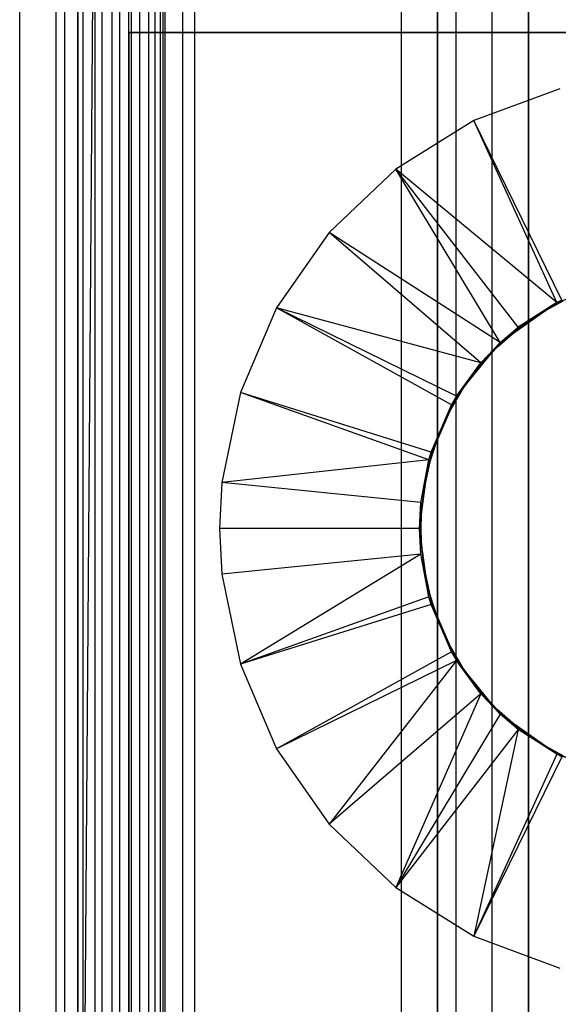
# Model space of a CAD drawing. Extents: x -18 to 18, y -209 to 194.
# Tile 74 of 108: x -18 to -3, y 32 to 59. Entities that reach past the tile are written whole.
import ezdxf

# ---------------------------------------------------------------- set-up
doc = ezdxf.new("R2010")
doc.units = 0
doc.header["$LTSCALE"] = 25.4
doc.layers.get('0').update_dxf_attribs({"linetype": 'CONTINUOUS'})

# ---------------------------------------------------------------- blocks, each defined once
blk = doc.blocks.new('PROFILE_FOCUS_15WB_STL')
at = {"color": 0}
for p, q in [((-18, -207, -70.5), (-18, 192, -70.492)), ((-18, -207, -55.5), (-18, 192, -55.492)), ((-18, -207, -55.5), (-18, 192, -55.492)), ((-14.996, 192, -70.5), (-18, -207, -70.5)), ((-14.996, 192, -70.5), (-18, -207, -70.5)), ((-18, -207, -70.5), (-18, 192, -70.492)), ((-17, -207, -57.736), (-17, 192, -57.736)), ((-17, -207, -69.5), (-17, 192, -69.5)), ((-17, -207, -67.5), (-17, 192, -67.5)), ((-17, -207, -68.496), (-17, 192, -68.496)), ((-17, -207, -68.496), (-17, 192, -68.496)), ((-17, -207, -69.5), (-17, 192, -69.5)), ((-17, -207, -57.736), (-17, 192, -57.736)), ((-17, -207, -67.5), (-17, 192, -67.5)), ((-16.762, -207, -55.086), (-16.762, 192, -55.086)), ((-16.762, -207, -55.914), (-16.762, 192, -55.914)), ((-16.762, -207, -55.086), (-16.762, 192, -55.086)), ((-16.762, -207, -55.914), (-16.762, 192, -55.914)), ((-16.404, -207, -52.849), (-16.404, 192, -52.849)), ((-16.404, -207, -52.849), (-16.404, 192, -52.849)), ((-16.393, -207, -54.345), (-16.393, 192, -54.345)), ((-16.393, -207, -56.655), (-16.393, 192, -56.655)), ((-16.393, -207, -54.345), (-16.393, 192, -54.345)), ((-16.393, -207, -56.655), (-16.393, 192, -56.655)), ((-15.924, -207, -58.354), (-15.924, 192, -58.354)), ((-15.924, -207, -58.354), (-15.924, 192, -58.354)), ((-15.733, -207, -53.845), (-15.733, 192, -53.845)), ((-15.733, -207, -53.845), (-15.733, 192, -53.845)), ((-15.733, -207, -57.155), (-15.733, 192, -57.155)), ((-15.733, -207, -57.155), (-15.733, 192, -57.155)), ((-15.452, -207, -52.534), (-15.452, 192, -52.534)), ((-15.452, -207, -52.534), (-15.452, 192, -52.534)), ((-14.996, -207, -70.5), (-14.996, 192, -70.5)), ((-14.996, -207, -67.5), (-14.996, 192, -67.5)), ((-14.996, -207, -68.496), (-14.996, 192, -68.496)), ((-14.996, -207, -69.5), (-14.996, 192, -69.5)), ((-14.996, -207, -67.5), (-14.996, 192, -67.5)), ((-14.996, -207, -69.5), (-14.996, 192, -69.5)), ((-14.996, -207, -70.5), (-14.996, 192, -70.5)), ((-14.996, -207, -68.496), (-14.996, 192, -68.496)), ((-14.919, -207, -53.692), (-14.919, 192, -53.692)), ((-14.919, -207, -53.692), (-14.919, 192, -53.692)), ((-14.919, -207, -57.308), (-14.919, 192, -57.308)), ((-14.919, -207, -57.308), (-14.919, 192, -57.308)), ((-14.69, -207, -58.484), (-14.69, 192, -58.484)), ((-14.69, -207, -58.484), (-14.69, 192, -58.484)), ((-14.45, -207, -52.551), (-14.45, 192, -52.551)), ((-14.45, -207, -52.551), (-14.45, 192, -52.551)), ((-14.274, -207, -43), (-14.274, 192, -43)), ((-14.274, -207, -43), (-14.274, 192, -43)), ((-14.123, -207, -53.917), (-14.123, 192, -53.917)), ((-14.123, -207, -53.917), (-14.123, 192, -53.917)), ((-14.123, -207, -57.083), (-14.123, 192, -57.083)), ((-14.123, -207, -57.083), (-14.123, 192, -57.083)), ((-14.058, 192, -42), (-14.058, -207, -42)), ((-14.058, 192, -42), (-14.058, -207, -42)), ((-14, -207, -37), (-14, 192, -36.992)), ((-14, -207, -37), (-14, 192, -36.992)), ((-13.509, -207, -54.474), (-13.509, 192, -54.474)), ((-13.509, -207, -52.896), (-13.509, 192, -52.896)), ((-13.509, -207, -52.896), (-13.509, 192, -52.896)), ((-13.509, -207, -54.474), (-13.509, 192, -54.474)), ((-13.509, -207, -56.526), (-13.509, 192, -56.526)), ((-13.509, -207, -58.104), (-13.509, 192, -58.104)), ((-13.509, -207, -56.526), (-13.509, 192, -56.526)), ((-13.509, -207, -58.104), (-13.509, 192, -58.104)), ((-13.193, 192, -38), (-13.193, -207, -38)), ((-13.193, 192, -38), (-13.193, -207, -38)), ((-6, 192, -40.3), (-6, -207, -40.3)), ((-6, 192, -38), (-6, -207, -38)), ((-6, 192, -40.3), (-6, -207, -40.3)), ((-6, 192, -38), (-6, -207, -38)), ((-5, -207, -38), (-5, 192, -38)), ((-5, -207, -39.3), (-5, 192, -39.3)), ((-5, -207, -38), (-5, 192, -38)), ((-5, -207, -39.3), (-5, 192, -39.3)), ((-4, -207, -44.896), (-4, 192, -44.896)), ((-4, -207, -43), (-4, 192, -43)), ((-4, -207, -44.896), (-4, 192, -44.896)), ((-4, -207, -43), (-4, 192, -43)), ((-4, -207, -40.3), (-4, 192, -40.3)), ((-4, 192, -42), (-4, -207, -42)), ((-4, -207, -40.3), (-4, 192, -40.3)), ((-4, 192, -42), (-4, -207, -42)), ((-6.5, 77.885, -11), (-6.5, -77.885, -11)), ((-6.5, 77.885, -11), (-6.5, -77.885, -11)), ((-16.25, -15, -33), (-16.25, 72, -33)), ((-16.25, -72, -10), (-16.25, 72, -10)), ((-16.25, -15, -33), (-16.25, 72, -33)), ((-16.25, -72, -10), (-16.25, 72, -10)), ((-15.25, 71.655, -32), (-15.25, -15, -32)), ((-15.25, 71.655, -11), (-15.25, -71.655, -11)), ((-15.25, 71.655, -32), (-15.25, -15, -32)), ((-15.25, 71.655, -11), (-15.25, -71.655, -11)), ((-7.5, 68.779, 0), (-7.5, -43.979, 0)), ((-7.5, 68.779, 0), (-7.5, -43.979, 0)), ((-7.5, 68.779, -10), (-7.5, -78.579, -10)), ((-7.5, 68.779, -10), (-7.5, -78.579, -10)), ((-6.5, -43.979, -1), (-6.5, 68.779, -1)), ((-6.5, -43.979, -1), (-6.5, 68.779, -1)), ((15, 58.734, -70.5), (-15, 58.734, -70.5)), ((-15, 58.734, -70.5), (-15, 58.734, -61.8)), ((-15, 58.734, -61.8), (15, 58.734, -61.8)), ((-15, -73.566, -61.8), (-15, 58.734, -61.8)), ((-15, 58.734, -70.5), (-15, 58.734, -61.8)), ((-15, 58.734, -70.5), (-15, -73.566, -70.5)), ((-15, 58.734, -61.8), (15, 58.734, -61.8)), ((-15, -73.566, -61.8), (-15, 58.734, -61.8)), ((-15, 58.734, -70.5), (-15, -73.566, -70.5)), ((15, 58.734, -70.5), (-15, 58.734, -70.5)), ((-3.133, 57.185, -70.5), (-5.505, 56.307, -70.5)), ((-3.133, 57.185, -70.5), (-5.505, 56.307, -70.5)), ((-5.505, 56.307, -70.5), (-7.651, 54.969, -70.5)), ((-5.505, 56.307, -70.5), (-7.651, 54.969, -70.5)), ((-3.083, 51.369, -62.056), (-5.505, 56.307, -70.5)), ((-3.083, 51.369, -62.056), (-5.505, 56.307, -70.5)), ((-3.22, 51.299, -62.056), (-5.505, 56.307, -70.5)), ((-3.22, 51.299, -62.056), (-5.505, 56.307, -70.5)), ((-7.651, 54.969, -70.5), (-9.484, 53.226, -70.5)), ((-7.651, 54.969, -70.5), (-9.484, 53.226, -70.5)), ((-3.22, 51.299, -62.056), (-7.651, 54.969, -70.5)), ((-4.285, 50.62, -62.056), (-7.651, 54.969, -70.5)), ((-3.22, 51.299, -62.056), (-7.651, 54.969, -70.5)), ((-4.285, 50.62, -62.056), (-7.651, 54.969, -70.5)), ((-4.778, 50.2, -62.056), (-7.651, 54.969, -70.5)), ((-4.778, 50.2, -62.056), (-7.651, 54.969, -70.5)), ((-9.484, 53.226, -70.5), (-10.929, 51.151, -70.5)), ((-9.484, 53.226, -70.5), (-10.929, 51.151, -70.5)), ((-4.778, 50.2, -62.056), (-9.484, 53.226, -70.5)), ((-4.778, 50.2, -62.056), (-9.484, 53.226, -70.5)), ((-5.311, 49.644, -62.056), (-9.484, 53.226, -70.5)), ((-5.311, 49.644, -62.056), (-9.484, 53.226, -70.5)), ((-3.22, 51.299, -61.8), (-1.424, 51.938, -61.8)), ((-3.22, 51.299, -61.8), (-1.424, 51.938, -61.8)), ((-4.778, 50.2, -61.8), (-3.22, 51.299, -61.8)), ((-4.778, 50.2, -61.8), (-3.22, 51.299, -61.8)), ((-3.22, 51.299, -61.8), (-4.285, 50.62, -62.056)), ((-4.285, 50.62, -62.056), (-3.22, 51.299, -62.056)), ((-3.22, 51.299, -61.8), (-4.285, 50.62, -62.056)), ((-4.285, 50.62, -62.056), (-3.22, 51.299, -62.056)), ((-3.045, 51.345, -62.056), (-3.693, 50.986, -62.056)), ((-3.693, 50.986, -56.056), (-3.045, 51.345, -56.056)), ((-3.045, 51.345, -62.056), (-3.693, 50.986, -62.056)), ((-3.693, 50.986, -56.056), (-3.045, 51.345, -56.056)), ((-3.22, 51.299, -62.056), (-3.083, 51.369, -62.056)), ((-3.083, 51.369, -62.056), (-3.22, 51.299, -61.8)), ((-3.083, 51.369, -62.056), (-3.22, 51.299, -61.8)), ((-3.22, 51.299, -62.056), (-3.083, 51.369, -62.056)), ((-3.22, 51.299, -61.8), (-3.22, 51.299, -62.056)), ((-3.22, 51.299, -61.8), (-3.22, 51.299, -62.056)), ((-10.929, 51.151, -70.5), (-11.927, 48.826, -70.5)), ((-10.929, 51.151, -70.5), (-11.927, 48.826, -70.5)), ((-5.311, 49.644, -62.056), (-10.929, 51.151, -70.5)), ((-5.981, 48.721, -62.056), (-10.929, 51.151, -70.5)), ((-5.311, 49.644, -62.056), (-10.929, 51.151, -70.5)), ((-5.981, 48.721, -62.056), (-10.929, 51.151, -70.5)), ((-6.12, 48.481, -62.056), (-10.929, 51.151, -70.5)), ((-6.12, 48.481, -62.056), (-10.929, 51.151, -70.5)), ((-3.693, 50.986, -62.056), (-4.299, 50.56, -62.056)), ((-4.299, 50.56, -56.056), (-3.693, 50.986, -56.056)), ((-3.693, 50.986, -62.056), (-4.299, 50.56, -62.056)), ((-4.299, 50.56, -56.056), (-3.693, 50.986, -56.056)), ((-3.693, 50.986, -62.056), (-3.693, 50.986, -56.056)), ((-3.693, 50.986, -62.056), (-3.693, 50.986, -56.056)), ((-4.299, 50.56, -62.056), (-4.857, 50.072, -62.056)), ((-4.857, 50.072, -56.056), (-4.299, 50.56, -56.056)), ((-4.299, 50.56, -62.056), (-4.857, 50.072, -62.056)), ((-4.857, 50.072, -56.056), (-4.299, 50.56, -56.056)), ((-4.778, 50.2, -61.8), (-4.285, 50.62, -62.056)), ((-4.778, 50.2, -61.8), (-4.285, 50.62, -62.056)), ((-4.778, 50.2, -62.056), (-4.285, 50.62, -62.056)), ((-4.778, 50.2, -62.056), (-4.285, 50.62, -62.056)), ((-4.299, 50.56, -62.056), (-4.299, 50.56, -56.056)), ((-4.299, 50.56, -62.056), (-4.299, 50.56, -56.056)), ((-5.981, 48.721, -61.8), (-4.778, 50.2, -61.8)), ((-5.981, 48.721, -62.056), (-4.778, 50.2, -61.8)), ((-5.981, 48.721, -61.8), (-4.778, 50.2, -61.8)), ((-5.981, 48.721, -62.056), (-4.778, 50.2, -61.8)), ((-5.311, 49.644, -62.056), (-4.778, 50.2, -61.8)), ((-5.311, 49.644, -62.056), (-4.778, 50.2, -61.8)), ((-5.311, 49.644, -62.056), (-4.778, 50.2, -62.056)), ((-5.311, 49.644, -62.056), (-4.778, 50.2, -62.056)), ((-4.778, 50.2, -61.8), (-4.778, 50.2, -62.056)), ((-4.778, 50.2, -61.8), (-4.778, 50.2, -62.056)), ((-4.857, 50.072, -62.056), (-5.36, 49.528, -62.056)), ((-5.36, 49.528, -56.056), (-4.857, 50.072, -56.056)), ((-4.857, 50.072, -62.056), (-5.36, 49.528, -62.056)), ((-5.36, 49.528, -56.056), (-4.857, 50.072, -56.056)), ((-4.857, 50.072, -62.056), (-4.857, 50.072, -56.056)), ((-4.857, 50.072, -62.056), (-4.857, 50.072, -56.056)), ((-5.981, 48.721, -62.056), (-5.311, 49.644, -62.056)), ((-5.981, 48.721, -62.056), (-5.311, 49.644, -62.056)), ((-5.36, 49.528, -62.056), (-5.801, 48.933, -62.056)), ((-5.801, 48.933, -56.056), (-5.36, 49.528, -56.056)), ((-5.36, 49.528, -62.056), (-5.801, 48.933, -62.056)), ((-5.801, 48.933, -56.056), (-5.36, 49.528, -56.056)), ((-5.36, 49.528, -62.056), (-5.36, 49.528, -56.056)), ((-5.36, 49.528, -62.056), (-5.36, 49.528, -56.056)), ((-11.927, 48.826, -70.5), (-12.436, 46.349, -70.5)), ((-11.927, 48.826, -70.5), (-12.436, 46.349, -70.5)), ((-6.679, 47.18, -62.056), (-11.927, 48.826, -70.5)), ((-6.679, 47.18, -62.056), (-11.927, 48.826, -70.5)), ((-6.74, 46.973, -62.056), (-11.927, 48.826, -70.5)), ((-6.74, 46.973, -62.056), (-11.927, 48.826, -70.5)), ((-5.801, 48.933, -62.056), (-6.178, 48.294, -62.056)), ((-6.178, 48.294, -56.056), (-5.801, 48.933, -56.056)), ((-5.801, 48.933, -62.056), (-6.178, 48.294, -62.056)), ((-6.178, 48.294, -56.056), (-5.801, 48.933, -56.056)), ((-5.801, 48.933, -62.056), (-5.801, 48.933, -56.056)), ((-5.801, 48.933, -62.056), (-5.801, 48.933, -56.056)), ((-6.74, 46.973, -61.8), (-5.981, 48.721, -61.8)), ((-6.74, 46.973, -61.8), (-5.981, 48.721, -61.8)), ((-6.679, 47.18, -62.056), (-5.981, 48.721, -61.8)), ((-6.679, 47.18, -62.056), (-5.981, 48.721, -61.8)), ((-6.12, 48.481, -62.056), (-5.981, 48.721, -61.8)), ((-6.12, 48.481, -62.056), (-5.981, 48.721, -61.8)), ((-6.12, 48.481, -62.056), (-5.981, 48.721, -62.056)), ((-6.12, 48.481, -62.056), (-5.981, 48.721, -62.056)), ((-5.981, 48.721, -62.056), (-5.981, 48.721, -61.8)), ((-5.981, 48.721, -62.056), (-5.981, 48.721, -61.8)), ((-6.679, 47.18, -62.056), (-6.12, 48.481, -62.056)), ((-6.679, 47.18, -62.056), (-6.12, 48.481, -62.056)), ((-6.178, 48.294, -62.056), (-6.484, 47.62, -62.056)), ((-6.484, 47.62, -56.056), (-6.178, 48.294, -56.056)), ((-6.178, 48.294, -62.056), (-6.484, 47.62, -62.056)), ((-6.484, 47.62, -56.056), (-6.178, 48.294, -56.056)), ((-6.178, 48.294, -62.056), (-6.178, 48.294, -56.056)), ((-6.178, 48.294, -62.056), (-6.178, 48.294, -56.056)), ((-6.484, 47.62, -62.056), (-6.717, 46.916, -62.056)), ((-6.717, 46.916, -56.056), (-6.484, 47.62, -56.056)), ((-6.484, 47.62, -62.056), (-6.717, 46.916, -62.056)), ((-6.717, 46.916, -56.056), (-6.484, 47.62, -56.056)), ((-6.484, 47.62, -62.056), (-6.484, 47.62, -56.056)), ((-6.484, 47.62, -62.056), (-6.484, 47.62, -56.056)), ((-6.74, 46.973, -61.8), (-6.679, 47.18, -62.056)), ((-6.74, 46.973, -62.056), (-6.679, 47.18, -62.056)), ((-6.74, 46.973, -61.8), (-6.679, 47.18, -62.056)), ((-6.74, 46.973, -62.056), (-6.679, 47.18, -62.056)), ((-6.74, 46.973, -62.056), (-12.436, 46.349, -70.5)), ((-6.74, 46.973, -62.056), (-12.436, 46.349, -70.5)), ((-7, 45.084, -61.8), (-6.74, 46.973, -61.8)), ((-7, 45.084, -61.8), (-6.74, 46.973, -61.8)), ((-6.964, 45.792, -62.056), (-6.74, 46.973, -61.8)), ((-6.964, 45.792, -62.056), (-6.74, 46.973, -61.8)), ((-6.964, 45.792, -62.056), (-6.74, 46.973, -62.056)), ((-6.964, 45.792, -62.056), (-6.74, 46.973, -62.056)), ((-6.717, 46.916, -62.056), (-6.873, 46.192, -62.056)), ((-6.873, 46.192, -56.056), (-6.717, 46.916, -56.056)), ((-6.717, 46.916, -62.056), (-6.873, 46.192, -62.056)), ((-6.873, 46.192, -56.056), (-6.717, 46.916, -56.056)), ((-6.74, 46.973, -62.056), (-6.74, 46.973, -61.8)), ((-6.74, 46.973, -62.056), (-6.74, 46.973, -61.8)), ((-6.717, 46.916, -62.056), (-6.717, 46.916, -56.056)), ((-6.717, 46.916, -62.056), (-6.717, 46.916, -56.056)), ((-12.436, 46.349, -70.5), (-12.5, 45.084, -70.5)), ((-12.436, 46.349, -70.5), (-12.5, 45.084, -70.5)), ((-6.964, 45.792, -62.056), (-12.436, 46.349, -70.5)), ((-6.964, 45.792, -62.056), (-12.436, 46.349, -70.5)), ((-6.873, 46.192, -62.056), (-6.952, 45.455, -62.056)), ((-6.952, 45.455, -56.056), (-6.873, 46.192, -56.056)), ((-6.873, 46.192, -62.056), (-6.952, 45.455, -62.056)), ((-6.952, 45.455, -56.056), (-6.873, 46.192, -56.056)), ((-6.873, 46.192, -62.056), (-6.873, 46.192, -56.056)), ((-6.873, 46.192, -62.056), (-6.873, 46.192, -56.056)), ((-7, 45.084, -62.056), (-6.964, 45.792, -62.056)), ((-6.964, 45.792, -62.056), (-7, 45.084, -61.8)), ((-6.964, 45.792, -62.056), (-7, 45.084, -61.8)), ((-7, 45.084, -62.056), (-6.964, 45.792, -62.056)), ((-6.962, 45.084, -56.056), (-6.952, 45.455, -56.056)), ((-6.952, 45.455, -62.056), (-6.962, 45.084, -62.056)), ((-6.952, 45.455, -62.056), (-6.962, 45.084, -62.056)), ((-6.962, 45.084, -56.056), (-6.952, 45.455, -56.056)), ((-6.952, 45.455, -62.056), (-6.952, 45.455, -56.056)), ((-6.952, 45.455, -62.056), (-6.952, 45.455, -56.056)), ((-12.5, 45.084, -70.5), (-12.436, 43.82, -70.5)), ((-7, 45.084, -62.056), (-12.5, 45.084, -70.5)), ((-7, 45.084, -62.056), (-12.5, 45.084, -70.5)), ((-12.5, 45.084, -70.5), (-12.436, 43.82, -70.5)), ((-6.74, 43.196, -61.8), (-7, 45.084, -61.8)), ((-6.74, 43.196, -62.056), (-7, 45.084, -61.8)), ((-6.74, 43.196, -61.8), (-7, 45.084, -61.8)), ((-6.74, 43.196, -62.056), (-7, 45.084, -61.8)), ((-6.964, 44.376, -62.056), (-7, 45.084, -61.8)), ((-6.964, 44.376, -62.056), (-7, 45.084, -62.056)), ((-7, 45.084, -62.056), (-7, 45.084, -61.8)), ((-6.964, 44.376, -62.056), (-7, 45.084, -61.8)), ((-7, 45.084, -62.056), (-7, 45.084, -61.8)), ((-6.964, 44.376, -62.056), (-7, 45.084, -62.056)), ((-6.962, 45.084, -62.056), (-6.962, 45.084, -56.056)), ((-6.962, 45.084, -62.056), (-6.962, 45.084, -56.056)), ((-6.962, 45.084, -62.056), (-6.952, 44.714, -62.056)), ((-6.952, 44.714, -56.056), (-6.962, 45.084, -56.056)), ((-6.962, 45.084, -62.056), (-6.952, 44.714, -62.056)), ((-6.952, 44.714, -56.056), (-6.962, 45.084, -56.056)), ((-6.952, 44.714, -62.056), (-6.952, 44.714, -56.056)), ((-6.952, 44.714, -62.056), (-6.873, 43.977, -62.056)), ((-6.873, 43.977, -56.056), (-6.952, 44.714, -56.056)), ((-6.952, 44.714, -62.056), (-6.952, 44.714, -56.056)), ((-6.952, 44.714, -62.056), (-6.873, 43.977, -62.056)), ((-6.873, 43.977, -56.056), (-6.952, 44.714, -56.056)), ((-6.964, 44.376, -62.056), (-12.436, 43.82, -70.5)), ((-6.964, 44.376, -62.056), (-12.436, 43.82, -70.5)), ((-6.964, 44.376, -62.056), (-11.927, 41.342, -70.5)), ((-6.964, 44.376, -62.056), (-11.927, 41.342, -70.5)), ((-6.74, 43.196, -62.056), (-6.964, 44.376, -62.056)), ((-6.74, 43.196, -62.056), (-6.964, 44.376, -62.056)), ((-6.873, 43.977, -62.056), (-6.873, 43.977, -56.056)), ((-6.873, 43.977, -62.056), (-6.717, 43.253, -62.056)), ((-6.717, 43.253, -56.056), (-6.873, 43.977, -56.056)), ((-6.873, 43.977, -62.056), (-6.873, 43.977, -56.056)), ((-6.873, 43.977, -62.056), (-6.717, 43.253, -62.056)), ((-6.717, 43.253, -56.056), (-6.873, 43.977, -56.056)), ((-12.436, 43.82, -70.5), (-11.927, 41.342, -70.5)), ((-12.436, 43.82, -70.5), (-11.927, 41.342, -70.5)), ((-6.74, 43.196, -62.056), (-11.927, 41.342, -70.5)), ((-6.74, 43.196, -62.056), (-11.927, 41.342, -70.5)), ((-5.981, 41.447, -61.8), (-6.74, 43.196, -61.8)), ((-6.74, 43.196, -61.8), (-6.74, 43.196, -62.056)), ((-6.12, 41.687, -62.056), (-6.74, 43.196, -61.8)), ((-5.981, 41.447, -61.8), (-6.74, 43.196, -61.8)), ((-6.12, 41.687, -62.056), (-6.74, 43.196, -61.8)), ((-6.679, 42.989, -62.056), (-6.74, 43.196, -61.8)), ((-6.679, 42.989, -62.056), (-6.74, 43.196, -61.8)), ((-6.679, 42.989, -62.056), (-6.74, 43.196, -62.056)), ((-6.74, 43.196, -61.8), (-6.74, 43.196, -62.056)), ((-6.679, 42.989, -62.056), (-6.74, 43.196, -62.056)), ((-6.717, 43.253, -62.056), (-6.717, 43.253, -56.056)), ((-6.717, 43.253, -62.056), (-6.484, 42.549, -62.056)), ((-6.484, 42.549, -56.056), (-6.717, 43.253, -56.056)), ((-6.717, 43.253, -62.056), (-6.717, 43.253, -56.056)), ((-6.717, 43.253, -62.056), (-6.484, 42.549, -62.056)), ((-6.484, 42.549, -56.056), (-6.717, 43.253, -56.056)), ((-6.679, 42.989, -62.056), (-11.927, 41.342, -70.5)), ((-6.679, 42.989, -62.056), (-11.927, 41.342, -70.5)), ((-6.12, 41.687, -62.056), (-6.679, 42.989, -62.056)), ((-6.12, 41.687, -62.056), (-6.679, 42.989, -62.056)), ((-6.484, 42.549, -62.056), (-6.484, 42.549, -56.056)), ((-6.484, 42.549, -62.056), (-6.178, 41.874, -62.056)), ((-6.178, 41.874, -56.056), (-6.484, 42.549, -56.056)), ((-6.484, 42.549, -62.056), (-6.484, 42.549, -56.056)), ((-6.484, 42.549, -62.056), (-6.178, 41.874, -62.056)), ((-6.178, 41.874, -56.056), (-6.484, 42.549, -56.056)), ((-6.178, 41.874, -62.056), (-6.178, 41.874, -56.056)), ((-6.178, 41.874, -62.056), (-5.801, 41.236, -62.056)), ((-5.801, 41.236, -56.056), (-6.178, 41.874, -56.056)), ((-6.178, 41.874, -62.056), (-6.178, 41.874, -56.056)), ((-6.178, 41.874, -62.056), (-5.801, 41.236, -62.056)), ((-5.801, 41.236, -56.056), (-6.178, 41.874, -56.056)), ((-6.12, 41.687, -62.056), (-10.929, 39.018, -70.5)), ((-6.12, 41.687, -62.056), (-10.929, 39.018, -70.5)), ((-5.981, 41.447, -62.056), (-6.12, 41.687, -62.056)), ((-6.12, 41.687, -62.056), (-5.981, 41.447, -61.8)), ((-6.12, 41.687, -62.056), (-5.981, 41.447, -61.8)), ((-5.981, 41.447, -62.056), (-6.12, 41.687, -62.056)), ((-11.927, 41.342, -70.5), (-10.929, 39.018, -70.5)), ((-11.927, 41.342, -70.5), (-10.929, 39.018, -70.5)), ((-5.981, 41.447, -62.056), (-10.929, 39.018, -70.5)), ((-5.981, 41.447, -62.056), (-10.929, 39.018, -70.5)), ((-5.981, 41.447, -62.056), (-9.484, 36.942, -70.5)), ((-5.981, 41.447, -62.056), (-9.484, 36.942, -70.5)), ((-4.778, 39.968, -61.8), (-5.981, 41.447, -61.8)), ((-5.981, 41.447, -61.8), (-5.981, 41.447, -62.056)), ((-5.981, 41.447, -61.8), (-5.981, 41.447, -62.056)), ((-5.981, 41.447, -61.8), (-5.311, 40.525, -62.056)), ((-5.311, 40.525, -62.056), (-5.981, 41.447, -62.056)), ((-5.981, 41.447, -61.8), (-5.311, 40.525, -62.056)), ((-4.778, 39.968, -61.8), (-5.981, 41.447, -61.8)), ((-5.311, 40.525, -62.056), (-5.981, 41.447, -62.056)), ((-5.801, 41.236, -62.056), (-5.801, 41.236, -56.056)), ((-5.801, 41.236, -62.056), (-5.36, 40.641, -62.056)), ((-5.36, 40.641, -56.056), (-5.801, 41.236, -56.056)), ((-5.801, 41.236, -62.056), (-5.801, 41.236, -56.056)), ((-5.801, 41.236, -62.056), (-5.36, 40.641, -62.056)), ((-5.36, 40.641, -56.056), (-5.801, 41.236, -56.056)), ((-5.311, 40.525, -62.056), (-9.484, 36.942, -70.5)), ((-5.311, 40.525, -62.056), (-9.484, 36.942, -70.5)), ((-5.311, 40.525, -62.056), (-7.651, 35.2, -70.5)), ((-5.311, 40.525, -62.056), (-7.651, 35.2, -70.5)), ((-5.36, 40.641, -62.056), (-5.36, 40.641, -56.056)), ((-5.36, 40.641, -62.056), (-4.857, 40.096, -62.056)), ((-4.857, 40.096, -56.056), (-5.36, 40.641, -56.056)), ((-5.36, 40.641, -62.056), (-5.36, 40.641, -56.056)), ((-5.36, 40.641, -62.056), (-4.857, 40.096, -62.056)), ((-4.857, 40.096, -56.056), (-5.36, 40.641, -56.056)), ((-4.778, 39.968, -61.8), (-5.311, 40.525, -62.056)), ((-4.778, 39.968, -61.8), (-5.311, 40.525, -62.056)), ((-4.778, 39.968, -62.056), (-5.311, 40.525, -62.056)), ((-4.778, 39.968, -62.056), (-5.311, 40.525, -62.056)), ((-4.778, 39.968, -62.056), (-7.651, 35.2, -70.5)), ((-4.778, 39.968, -62.056), (-7.651, 35.2, -70.5)), ((-4.857, 40.096, -62.056), (-4.857, 40.096, -56.056)), ((-4.857, 40.096, -62.056), (-4.299, 39.608, -62.056)), ((-4.299, 39.608, -56.056), (-4.857, 40.096, -56.056)), ((-4.857, 40.096, -62.056), (-4.857, 40.096, -56.056)), ((-4.857, 40.096, -62.056), (-4.299, 39.608, -62.056)), ((-4.299, 39.608, -56.056), (-4.857, 40.096, -56.056)), ((-3.22, 38.869, -61.8), (-4.778, 39.968, -61.8)), ((-4.778, 39.968, -61.8), (-4.778, 39.968, -62.056)), ((-3.22, 38.869, -62.056), (-4.778, 39.968, -61.8)), ((-3.22, 38.869, -61.8), (-4.778, 39.968, -61.8)), ((-3.22, 38.869, -62.056), (-4.778, 39.968, -61.8)), ((-4.285, 39.549, -62.056), (-4.778, 39.968, -61.8)), ((-4.285, 39.549, -62.056), (-4.778, 39.968, -61.8)), ((-4.285, 39.549, -62.056), (-4.778, 39.968, -62.056)), ((-4.778, 39.968, -61.8), (-4.778, 39.968, -62.056)), ((-4.285, 39.549, -62.056), (-4.778, 39.968, -62.056)), ((-4.299, 39.608, -62.056), (-4.299, 39.608, -56.056)), ((-4.299, 39.608, -62.056), (-3.693, 39.182, -62.056)), ((-3.693, 39.182, -56.056), (-4.299, 39.608, -56.056)), ((-4.299, 39.608, -62.056), (-4.299, 39.608, -56.056)), ((-4.299, 39.608, -62.056), (-3.693, 39.182, -62.056)), ((-3.693, 39.182, -56.056), (-4.299, 39.608, -56.056)), ((-4.285, 39.549, -62.056), (-7.651, 35.2, -70.5)), ((-4.285, 39.549, -62.056), (-7.651, 35.2, -70.5)), ((-4.285, 39.549, -62.056), (-5.505, 33.862, -70.5)), ((-4.285, 39.549, -62.056), (-5.505, 33.862, -70.5)), ((-3.22, 38.869, -62.056), (-4.285, 39.549, -62.056)), ((-3.22, 38.869, -62.056), (-4.285, 39.549, -62.056)), ((-3.693, 39.182, -62.056), (-3.693, 39.182, -56.056)), ((-3.693, 39.182, -62.056), (-3.045, 38.823, -62.056)), ((-3.045, 38.823, -56.056), (-3.693, 39.182, -56.056)), ((-3.693, 39.182, -62.056), (-3.693, 39.182, -56.056)), ((-3.693, 39.182, -62.056), (-3.045, 38.823, -62.056)), ((-3.045, 38.823, -56.056), (-3.693, 39.182, -56.056)), ((-10.929, 39.018, -70.5), (-9.484, 36.942, -70.5)), ((-10.929, 39.018, -70.5), (-9.484, 36.942, -70.5)), ((-3.22, 38.869, -62.056), (-5.505, 33.862, -70.5)), ((-3.22, 38.869, -62.056), (-5.505, 33.862, -70.5)), ((-3.083, 38.8, -62.056), (-5.505, 33.862, -70.5)), ((-3.083, 38.8, -62.056), (-5.505, 33.862, -70.5)), ((-1.424, 38.231, -61.8), (-3.22, 38.869, -61.8)), ((-1.755, 38.308, -62.056), (-3.22, 38.869, -61.8)), ((-1.424, 38.231, -61.8), (-3.22, 38.869, -61.8)), ((-3.083, 38.8, -62.056), (-3.22, 38.869, -61.8)), ((-1.755, 38.308, -62.056), (-3.22, 38.869, -61.8)), ((-3.083, 38.8, -62.056), (-3.22, 38.869, -61.8)), ((-3.083, 38.8, -62.056), (-3.22, 38.869, -62.056)), ((-3.22, 38.869, -62.056), (-3.22, 38.869, -61.8)), ((-3.22, 38.869, -62.056), (-3.22, 38.869, -61.8)), ((-3.083, 38.8, -62.056), (-3.22, 38.869, -62.056)), ((-9.484, 36.942, -70.5), (-7.651, 35.2, -70.5)), ((-9.484, 36.942, -70.5), (-7.651, 35.2, -70.5)), ((-7.651, 35.2, -70.5), (-5.505, 33.862, -70.5)), ((-7.651, 35.2, -70.5), (-5.505, 33.862, -70.5)), ((-5.505, 33.862, -70.5), (-3.133, 32.983, -70.5)), ((-5.505, 33.862, -70.5), (-3.133, 32.983, -70.5))]:
    blk.add_line(p, q, dxfattribs=at)

msp = doc.modelspace()

# ---------------------------------------------------------------- block references
at = {"color": 0}
msp.add_blockref('PROFILE_FOCUS_15WB_STL', (0, 0), dxfattribs=at)

doc.saveas('drawing.dxf')
